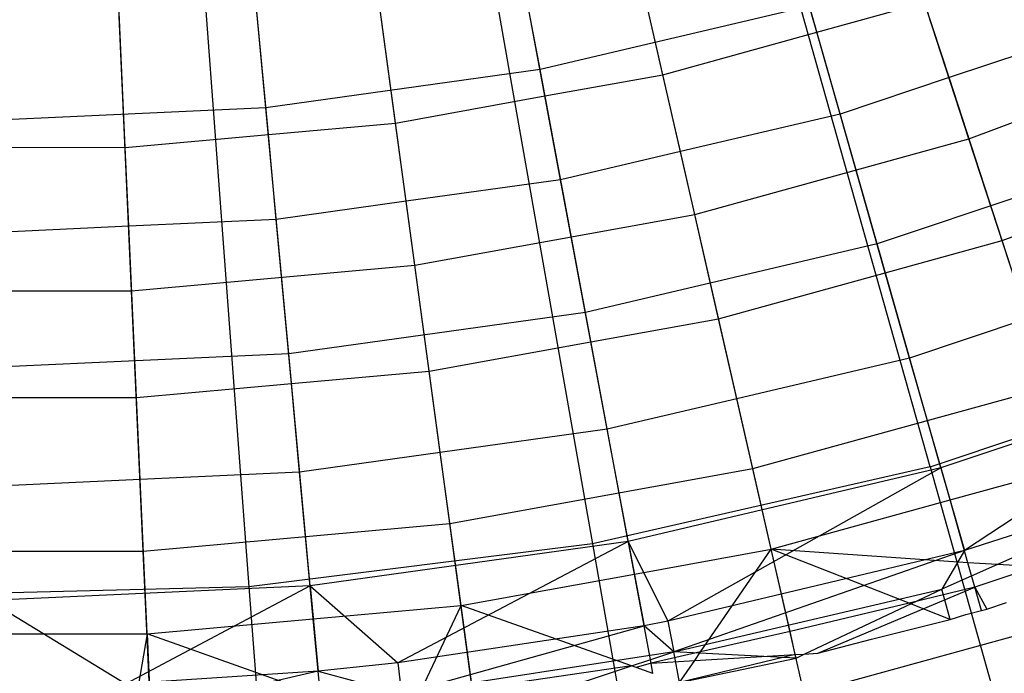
# Model space of a CAD drawing. Extents: x 0.1 to 25.1, y -5.4 to 12.3.
# Tile 29 of 107: x 12.643 to 13.213, y -1.478 to -1.099. Entities that reach past the tile are written whole.
import ezdxf

# ---------------------------------------------------------------- set-up
doc = ezdxf.new("R2010")
doc.units = 0
doc.header["$LTSCALE"] = 2.54
doc.layers.get('0').update_dxf_attribs({"color": 13, "linetype": 'CONTINUOUS'})

# ---------------------------------------------------------------- blocks, each defined once
blk = doc.blocks.new('GRUPUJ_1')
at = {"color": 0}
for p, q in [((13.04485, 4.06163, 18.47771), (12.9197, 4.50642, 18.62143)), ((13.04485, 4.06163, 18.47771), (12.9197, 4.50642, 18.62143)), ((12.76909, 4.47204, 18.62143), (12.84933, 4.017, 18.47771)), ((12.76909, 4.47204, 18.62143), (12.84933, 4.017, 18.47771)), ((12.6158, 4.45283, 18.62143), (12.65033, 3.99206, 18.47771)), ((12.6158, 4.45283, 18.62143), (12.65033, 3.99206, 18.47771)), ((12.81895, 4.29189, 6.96458), (12.79125, 4.44008, 6.85643)), ((12.81895, 4.29189, 6.96458), (12.79125, 4.44008, 6.85643)), ((12.66016, 4.26974, 6.96458), (12.64625, 4.41985, 6.85643)), ((12.66016, 4.26974, 6.96458), (12.64625, 4.41985, 6.85643)), ((12.97927, 4.31366, 6.91507), (12.95033, 4.4154, 6.83708)), ((12.97927, 4.31366, 6.91507), (12.95033, 4.4154, 6.83708)), ((13.06743, 4.25176, 6.85262), (13.01824, 4.40316, 6.73753)), ((13.06743, 4.25176, 6.85262), (13.01824, 4.40316, 6.73753)), ((12.89011, 4.28894, 6.91492), (12.86577, 4.39559, 6.83718)), ((12.89011, 4.28894, 6.91492), (12.86577, 4.39559, 6.83718)), ((12.8218, 4.27665, 6.91506), (12.80237, 4.3806, 6.83708)), ((12.8218, 4.27665, 6.91506), (12.80237, 4.3806, 6.83708)), ((12.73533, 4.26085, 6.91492), (12.72064, 4.36927, 6.83718)), ((12.73533, 4.26085, 6.91492), (12.72064, 4.36927, 6.83718)), ((12.9086, 4.20793, 6.85262), (12.87318, 4.36313, 6.73753)), ((12.9086, 4.20793, 6.85262), (12.87318, 4.36313, 6.73753)), ((12.66159, 4.25432, 6.91506), (12.65183, 4.3596, 6.83708)), ((12.66159, 4.25432, 6.91506), (12.65183, 4.3596, 6.83708)), ((12.57865, 4.24675, 6.91492), (12.57375, 4.35606, 6.83718)), ((12.57865, 4.24675, 6.91492), (12.57375, 4.35606, 6.83718)), ((12.74648, 4.17851, 6.85262), (12.72512, 4.33626, 6.73753)), ((12.74648, 4.17851, 6.85262), (12.72512, 4.33626, 6.73753)), ((12.97927, 4.31366, 6.91507), (13.04175, 4.33079, 6.91492)), ((12.97927, 4.31366, 6.91507), (13.04175, 4.33079, 6.91492)), ((13.0559, 4.28726, 6.95194), (13.04175, 4.33079, 6.91492)), ((13.0559, 4.28726, 6.95194), (13.04175, 4.33079, 6.91492)), ((12.97502, 4.3286, 6.96458), (12.81895, 4.29189, 6.96458)), ((12.97502, 4.3286, 6.96458), (12.81895, 4.29189, 6.96458)), ((13.01421, 4.19088, 7.08212), (12.97502, 4.3286, 6.96458)), ((13.01421, 4.19088, 7.08212), (12.97502, 4.3286, 6.96458)), ((12.58238, 4.16374, 6.85262), (12.57524, 4.32277, 6.73753)), ((12.58238, 4.16374, 6.85262), (12.57524, 4.32277, 6.73753)), ((13.15053, 4.31893, 6.95188), (13.0559, 4.28726, 6.95194)), ((13.15053, 4.31893, 6.95188), (13.0559, 4.28726, 6.95194)), ((12.89011, 4.28894, 6.91492), (12.97927, 4.31366, 6.91507)), ((12.89011, 4.28894, 6.91492), (12.97927, 4.31366, 6.91507)), ((12.99282, 4.26607, 6.95188), (12.97927, 4.31366, 6.91507)), ((12.99282, 4.26607, 6.95188), (12.97927, 4.31366, 6.91507)), ((13.06743, 4.25176, 6.85262), (13.22169, 4.30966, 6.85262)), ((13.06743, 4.25176, 6.85262), (13.22169, 4.30966, 6.85262)), ((12.81895, 4.29189, 6.96458), (12.66016, 4.26974, 6.96458)), ((12.81895, 4.29189, 6.96458), (12.66016, 4.26974, 6.96458)), ((12.84526, 4.15115, 7.08212), (12.81895, 4.29189, 6.96458)), ((12.84526, 4.15115, 7.08212), (12.81895, 4.29189, 6.96458)), ((12.8218, 4.27665, 6.91506), (12.89011, 4.28894, 6.91492)), ((12.8218, 4.27665, 6.91506), (12.89011, 4.28894, 6.91492)), ((12.90029, 4.24435, 6.95193), (12.89011, 4.28894, 6.91492)), ((12.90029, 4.24435, 6.95193), (12.89011, 4.28894, 6.91492)), ((13.0559, 4.28726, 6.95194), (12.99282, 4.26607, 6.95188)), ((13.0559, 4.28726, 6.95194), (12.99282, 4.26607, 6.95188)), ((13.08661, 4.19275, 7.03264), (13.0559, 4.28726, 6.95194)), ((13.08661, 4.19275, 7.03264), (13.0559, 4.28726, 6.95194)), ((12.73533, 4.26085, 6.91492), (12.8218, 4.27665, 6.91506)), ((12.73533, 4.26085, 6.91492), (12.8218, 4.27665, 6.91506)), ((12.8309, 4.22798, 6.95188), (12.8218, 4.27665, 6.91506)), ((12.8309, 4.22798, 6.95188), (12.8218, 4.27665, 6.91506)), ((12.66016, 4.26974, 6.96458), (12.5, 4.26233, 6.96458)), ((12.66016, 4.26974, 6.96458), (12.5, 4.26233, 6.96458)), ((12.67337, 4.12717, 7.08212), (12.66016, 4.26974, 6.96458)), ((12.67337, 4.12717, 7.08212), (12.66016, 4.26974, 6.96458)), ((12.99282, 4.26607, 6.95188), (12.90029, 4.24435, 6.95193)), ((12.99282, 4.26607, 6.95188), (12.90029, 4.24435, 6.95193)), ((13.01896, 4.17416, 7.03273), (12.99282, 4.26607, 6.95188)), ((13.01896, 4.17416, 7.03273), (12.99282, 4.26607, 6.95188)), ((12.66159, 4.25432, 6.91506), (12.73533, 4.26085, 6.91492)), ((12.66159, 4.25432, 6.91506), (12.73533, 4.26085, 6.91492)), ((12.74147, 4.21554, 6.95193), (12.73533, 4.26085, 6.91492)), ((12.74147, 4.21554, 6.95193), (12.73533, 4.26085, 6.91492)), ((12.57865, 4.24675, 6.91492), (12.66159, 4.25432, 6.91506)), ((12.57865, 4.24675, 6.91492), (12.66159, 4.25432, 6.91506)), ((12.66616, 4.205, 6.95188), (12.66159, 4.25432, 6.91506)), ((12.66616, 4.205, 6.95188), (12.66159, 4.25432, 6.91506)), ((12.9086, 4.20793, 6.85262), (13.06743, 4.25176, 6.85262)), ((12.9086, 4.20793, 6.85262), (13.06743, 4.25176, 6.85262)), ((13.11412, 4.10808, 6.97766), (13.06743, 4.25176, 6.85262)), ((13.11412, 4.10808, 6.97766), (13.06743, 4.25176, 6.85262)), ((12.5, 4.24685, 6.91505), (12.57865, 4.24675, 6.91492)), ((12.5, 4.24685, 6.91505), (12.57865, 4.24675, 6.91492)), ((12.58071, 4.20109, 6.95192), (12.57865, 4.24675, 6.91492)), ((12.58071, 4.20109, 6.95192), (12.57865, 4.24675, 6.91492)), ((12.90029, 4.24435, 6.95193), (12.8309, 4.22798, 6.95188)), ((12.90029, 4.24435, 6.95193), (12.8309, 4.22798, 6.95188)), ((12.92241, 4.14743, 7.03264), (12.90029, 4.24435, 6.95193)), ((12.92241, 4.14743, 7.03264), (12.90029, 4.24435, 6.95193)), ((13.17877, 4.24604, 7.08212), (13.01421, 4.19088, 7.08212)), ((13.17877, 4.24604, 7.08212), (13.01421, 4.19088, 7.08212)), ((12.8309, 4.22798, 6.95188), (12.74147, 4.21554, 6.95193)), ((12.8309, 4.22798, 6.95188), (12.74147, 4.21554, 6.95193)), ((12.84845, 4.13408, 7.03272), (12.8309, 4.22798, 6.95188)), ((12.84845, 4.13408, 7.03272), (12.8309, 4.22798, 6.95188)), ((13.08661, 4.19275, 7.03264), (13.18506, 4.22979, 7.03274)), ((13.08661, 4.19275, 7.03264), (13.18506, 4.22979, 7.03274)), ((12.74147, 4.21554, 6.95193), (12.66616, 4.205, 6.95188)), ((12.74147, 4.21554, 6.95193), (12.66616, 4.205, 6.95188)), ((12.75481, 4.11702, 7.03264), (12.74147, 4.21554, 6.95193)), ((12.75481, 4.11702, 7.03264), (12.74147, 4.21554, 6.95193)), ((12.66616, 4.205, 6.95188), (12.58071, 4.20109, 6.95192)), ((12.66616, 4.205, 6.95188), (12.58071, 4.20109, 6.95192)), ((12.67497, 4.1099, 7.03272), (12.66616, 4.205, 6.95188)), ((12.67497, 4.1099, 7.03272), (12.66616, 4.205, 6.95188)), ((12.74648, 4.17851, 6.85262), (12.9086, 4.20793, 6.85262)), ((12.74648, 4.17851, 6.85262), (12.9086, 4.20793, 6.85262)), ((12.94222, 4.06064, 6.97766), (12.9086, 4.20793, 6.85262)), ((12.94222, 4.06064, 6.97766), (12.9086, 4.20793, 6.85262)), ((12.58071, 4.20109, 6.95192), (12.5, 4.19732, 6.95188)), ((12.58071, 4.20109, 6.95192), (12.5, 4.19732, 6.95188)), ((12.58517, 4.10175, 7.03264), (12.58071, 4.20109, 6.95192)), ((12.58517, 4.10175, 7.03264), (12.58071, 4.20109, 6.95192)), ((13.01896, 4.17416, 7.03273), (13.08661, 4.19275, 7.03264)), ((13.01896, 4.17416, 7.03273), (13.08661, 4.19275, 7.03264)), ((13.1013, 4.14752, 7.07655), (13.08661, 4.19275, 7.03264)), ((13.1013, 4.14752, 7.07655), (13.08661, 4.19275, 7.03264)), ((13.01421, 4.19088, 7.08212), (12.84526, 4.15115, 7.08212)), ((13.01421, 4.19088, 7.08212), (12.84526, 4.15115, 7.08212)), ((13.05116, 4.06101, 7.20851), (13.01421, 4.19088, 7.08212)), ((13.05116, 4.06101, 7.20851), (13.01421, 4.19088, 7.08212)), ((12.58238, 4.16374, 6.85262), (12.74648, 4.17851, 6.85262)), ((12.58238, 4.16374, 6.85262), (12.74648, 4.17851, 6.85262)), ((12.76677, 4.0288, 6.97766), (12.74648, 4.17851, 6.85262)), ((12.76677, 4.0288, 6.97766), (12.74648, 4.17851, 6.85262)), ((12.92241, 4.14743, 7.03264), (13.01896, 4.17416, 7.03273)), ((12.92241, 4.14743, 7.03264), (13.01896, 4.17416, 7.03273)), ((13.03306, 4.12464, 7.07654), (13.01896, 4.17416, 7.03273)), ((13.03306, 4.12464, 7.07654), (13.01896, 4.17416, 7.03273)), ((12.41762, 4.16374, 6.85262), (12.58238, 4.16374, 6.85262)), ((12.41762, 4.16374, 6.85262), (12.58238, 4.16374, 6.85262)), ((12.58916, 4.01281, 6.97766), (12.58238, 4.16374, 6.85262)), ((12.58916, 4.01281, 6.97766), (12.58238, 4.16374, 6.85262)), ((12.84526, 4.15115, 7.08212), (12.67337, 4.12717, 7.08212)), ((12.84526, 4.15115, 7.08212), (12.67337, 4.12717, 7.08212)), ((12.87007, 4.01841, 7.20851), (12.84526, 4.15115, 7.08212)), ((12.87007, 4.01841, 7.20851), (12.84526, 4.15115, 7.08212)), ((12.84845, 4.13408, 7.03272), (12.92241, 4.14743, 7.03264)), ((12.84845, 4.13408, 7.03272), (12.92241, 4.14743, 7.03264)), ((12.93299, 4.1011, 7.07654), (12.92241, 4.14743, 7.03264)), ((12.93299, 4.1011, 7.07654), (12.92241, 4.14743, 7.03264)), ((13.1013, 4.14752, 7.07655), (13.03306, 4.12464, 7.07654)), ((13.1013, 4.14752, 7.07655), (13.03306, 4.12464, 7.07654)), ((12.75481, 4.11702, 7.03264), (12.84845, 4.13408, 7.03272)), ((12.75481, 4.11702, 7.03264), (12.84845, 4.13408, 7.03272)), ((12.85792, 4.08345, 7.07654), (12.84845, 4.13408, 7.03272)), ((12.85792, 4.08345, 7.07654), (12.84845, 4.13408, 7.03272)), ((12.67337, 4.12717, 7.08212), (12.5, 4.11915, 7.08212)), ((12.67337, 4.12717, 7.08212), (12.5, 4.11915, 7.08212)), ((12.68583, 3.99271, 7.20851), (12.67337, 4.12717, 7.08212)), ((12.68583, 3.99271, 7.20851), (12.67337, 4.12717, 7.08212)), ((13.03306, 4.12464, 7.07654), (12.93299, 4.1011, 7.07654)), ((13.03306, 4.12464, 7.07654), (12.93299, 4.1011, 7.07654)), ((13.05645, 4.04242, 7.15929), (13.03306, 4.12464, 7.07654)), ((13.05645, 4.04242, 7.15929), (13.03306, 4.12464, 7.07654)), ((13.04485, 4.06163, 18.47771), (13.23496, 4.1255, 18.47771)), ((13.04485, 4.06163, 18.47771), (13.23496, 4.1255, 18.47771)), ((13.22755, 4.12013, 7.20851), (13.05116, 4.06101, 7.20851)), ((13.22755, 4.12013, 7.20851), (13.05116, 4.06101, 7.20851)), ((13.22755, 4.12013, 7.20851), (13.06478, 4.01313, 7.25948)), ((13.22755, 4.12013, 7.20851), (13.06478, 4.01313, 7.25948)), ((12.67497, 4.1099, 7.03272), (12.75481, 4.11702, 7.03264)), ((12.67497, 4.1099, 7.03272), (12.75481, 4.11702, 7.03264)), ((12.76119, 4.06995, 7.07653), (12.75481, 4.11702, 7.03264)), ((12.76119, 4.06995, 7.07653), (12.75481, 4.11702, 7.03264)), ((12.58517, 4.10175, 7.03264), (12.67497, 4.1099, 7.03272)), ((12.58517, 4.10175, 7.03264), (12.67497, 4.1099, 7.03272)), ((12.67973, 4.05859, 7.07654), (12.67497, 4.1099, 7.03272)), ((12.67973, 4.05859, 7.07654), (12.67497, 4.1099, 7.03272)), ((12.94222, 4.06064, 6.97766), (13.11412, 4.10808, 6.97766)), ((12.94222, 4.06064, 6.97766), (13.11412, 4.10808, 6.97766)), ((12.5, 4.10181, 7.03272), (12.58517, 4.10175, 7.03264)), ((12.5, 4.10181, 7.03272), (12.58517, 4.10175, 7.03264)), ((12.5873, 4.05431, 7.07653), (12.58517, 4.10175, 7.03264)), ((12.5873, 4.05431, 7.07653), (12.58517, 4.10175, 7.03264)), ((12.93299, 4.1011, 7.07654), (12.85792, 4.08345, 7.07654)), ((12.93299, 4.1011, 7.07654), (12.85792, 4.08345, 7.07654)), ((12.95291, 4.01381, 7.15925), (12.93299, 4.1011, 7.07654)), ((12.95291, 4.01381, 7.15925), (12.93299, 4.1011, 7.07654)), ((12.85792, 4.08345, 7.07654), (12.76119, 4.06995, 7.07653)), ((12.85792, 4.08345, 7.07654), (12.76119, 4.06995, 7.07653)), ((12.87362, 3.99945, 7.15928), (12.85792, 4.08345, 7.07654)), ((12.87362, 3.99945, 7.15928), (12.85792, 4.08345, 7.07654)), ((12.76119, 4.06995, 7.07653), (12.67973, 4.05859, 7.07654)), ((12.76119, 4.06995, 7.07653), (12.67973, 4.05859, 7.07654)), ((12.77321, 3.9812, 7.15925), (12.76119, 4.06995, 7.07653)), ((12.77321, 3.9812, 7.15925), (12.76119, 4.06995, 7.07653)), ((12.76677, 4.0288, 6.97766), (12.94222, 4.06064, 6.97766)), ((12.76677, 4.0288, 6.97766), (12.94222, 4.06064, 6.97766)), ((13.04485, 4.06163, 18.47771), (12.84933, 4.017, 18.47771)), ((13.04485, 4.06163, 18.47771), (12.84933, 4.017, 18.47771)), ((13.05116, 4.06101, 7.20851), (12.87007, 4.01841, 7.20851)), ((13.05116, 4.06101, 7.20851), (12.87007, 4.01841, 7.20851)), ((13.05116, 4.06101, 7.20851), (12.89293, 3.97209, 7.25948)), ((13.05116, 4.06101, 7.20851), (12.89293, 3.97209, 7.25948)), ((12.97204, 3.93, 7.10368), (12.94222, 4.06064, 6.97766)), ((12.97204, 3.93, 7.10368), (12.94222, 4.06064, 6.97766)), ((13.04485, 4.06163, 18.47771), (13.16695, 3.62765, 18.29638)), ((13.04485, 4.06163, 18.47771), (13.16695, 3.62765, 18.29638)), ((13.05116, 4.06101, 7.20851), (13.06478, 4.01313, 7.25948)), ((13.05116, 4.06101, 7.20851), (13.06478, 4.01313, 7.25948)), ((13.05645, 4.04242, 7.15929), (13.12896, 4.0624, 7.15925)), ((13.05645, 4.04242, 7.15929), (13.12896, 4.0624, 7.15925)), ((12.67973, 4.05859, 7.07654), (12.5873, 4.05431, 7.07653)), ((12.67973, 4.05859, 7.07654), (12.5873, 4.05431, 7.07653)), ((12.68761, 3.97352, 7.15928), (12.67973, 4.05859, 7.07654)), ((12.68761, 3.97352, 7.15928), (12.67973, 4.05859, 7.07654)), ((13.1976, 4.05582, 7.25948), (13.05166, 3.99066, 7.24224)), ((13.1976, 4.05582, 7.25948), (13.05166, 3.99066, 7.24224)), ((13.1976, 4.05582, 7.25948), (13.06478, 4.01313, 7.25948)), ((13.1976, 4.05582, 7.25948), (13.06478, 4.01313, 7.25948)), ((12.5873, 4.05431, 7.07653), (12.5, 4.05028, 7.07654)), ((12.5873, 4.05431, 7.07653), (12.5, 4.05028, 7.07654)), ((12.59132, 3.96483, 7.15925), (12.5873, 4.05431, 7.07653)), ((12.59132, 3.96483, 7.15925), (12.5873, 4.05431, 7.07653)), ((12.95291, 4.01381, 7.15925), (13.05645, 4.04242, 7.15929)), ((12.95291, 4.01381, 7.15925), (13.05645, 4.04242, 7.15929)), ((13.06683, 4.00592, 7.19698), (13.05645, 4.04242, 7.15929)), ((13.06683, 4.00592, 7.19698), (13.05645, 4.04242, 7.15929)), ((13.06683, 4.00592, 7.19698), (13.05645, 4.04242, 7.15929)), ((13.06683, 4.00592, 7.19698), (13.05645, 4.04242, 7.15929)), ((12.58916, 4.01281, 6.97766), (12.76677, 4.0288, 6.97766)), ((12.58916, 4.01281, 6.97766), (12.76677, 4.0288, 6.97766)), ((12.78475, 3.89601, 7.10368), (12.76677, 4.0288, 6.97766)), ((12.78475, 3.89601, 7.10368), (12.76677, 4.0288, 6.97766)), ((12.84933, 4.017, 18.47771), (12.65033, 3.99206, 18.47771)), ((12.84933, 4.017, 18.47771), (12.65033, 3.99206, 18.47771)), ((12.87007, 4.01841, 7.20851), (12.68583, 3.99271, 7.20851)), ((12.87007, 4.01841, 7.20851), (12.68583, 3.99271, 7.20851)), ((12.87007, 4.01841, 7.20851), (12.73668, 3.94796, 7.25948)), ((12.87007, 4.01841, 7.20851), (12.73668, 3.94796, 7.25948)), ((12.84933, 4.017, 18.47771), (12.92761, 3.57302, 18.29638)), ((12.84933, 4.017, 18.47771), (12.92761, 3.57302, 18.29638)), ((12.87007, 4.01841, 7.20851), (12.89293, 3.97209, 7.25948)), ((12.87007, 4.01841, 7.20851), (12.87922, 3.96948, 7.25948)), ((12.87007, 4.01841, 7.20851), (12.87922, 3.96948, 7.25948)), ((12.87007, 4.01841, 7.20851), (12.89293, 3.97209, 7.25948)), ((12.41084, 4.01281, 6.97766), (12.58916, 4.01281, 6.97766)), ((12.41084, 4.01281, 6.97766), (12.58916, 4.01281, 6.97766)), ((12.59517, 3.87895, 7.10368), (12.58916, 4.01281, 6.97766)), ((12.59517, 3.87895, 7.10368), (12.58916, 4.01281, 6.97766)), ((12.87362, 3.99945, 7.15928), (12.95291, 4.01381, 7.15925)), ((12.87362, 3.99945, 7.15928), (12.95291, 4.01381, 7.15925)), ((13.06478, 4.01313, 7.25948), (12.89293, 3.97209, 7.25948)), ((13.06478, 4.01313, 7.25948), (12.89293, 3.97209, 7.25948)), ((13.06478, 4.01313, 7.25948), (12.89637, 3.95432, 7.24224)), ((13.06478, 4.01313, 7.25948), (12.89637, 3.95432, 7.24224)), ((12.91189, 3.95431, 7.21016), (12.95291, 4.01381, 7.15925)), ((12.91189, 3.95431, 7.21016), (12.95291, 4.01381, 7.15925)), ((12.96377, 3.96619, 7.20985), (12.95291, 4.01381, 7.15925)), ((13.0327, 3.98269, 7.21013), (12.95291, 4.01381, 7.15925)), ((12.96377, 3.96619, 7.20985), (12.95291, 4.01381, 7.15925)), ((13.06683, 4.00592, 7.19698), (12.95291, 4.01381, 7.15925)), ((13.0327, 3.98269, 7.21013), (12.95291, 4.01381, 7.15925)), ((13.06683, 4.00592, 7.19698), (12.95291, 4.01381, 7.15925)), ((13.06478, 4.01313, 7.25948), (13.05166, 3.99066, 7.24224)), ((13.06478, 4.01313, 7.25948), (13.05166, 3.99066, 7.24224)), ((13.1058, 4.00367, 7.21042), (13.06683, 4.00592, 7.19698)), ((13.07084, 3.99185, 7.21031), (13.06683, 4.00592, 7.19698)), ((13.07084, 3.99185, 7.21031), (13.06683, 4.00592, 7.19698)), ((13.1058, 4.00367, 7.21042), (13.06683, 4.00592, 7.19698)), ((13.1058, 4.00367, 7.21042), (13.06683, 4.00592, 7.19698)), ((13.1058, 4.00367, 7.21042), (13.06683, 4.00592, 7.19698)), ((13.1058, 4.00367, 7.21042), (13.07084, 3.99185, 7.21031)), ((13.1058, 4.00367, 7.21042), (13.07084, 3.99185, 7.21031)), ((12.77321, 3.9812, 7.15925), (12.87362, 3.99945, 7.15928)), ((12.77321, 3.9812, 7.15925), (12.87362, 3.99945, 7.15928)), ((12.88329, 3.94774, 7.21031), (12.87362, 3.99945, 7.15928)), ((12.88329, 3.94774, 7.21031), (12.87362, 3.99945, 7.15928)), ((12.68583, 3.99271, 7.20851), (12.5, 3.98412, 7.20851)), ((12.68583, 3.99271, 7.20851), (12.5, 3.98412, 7.20851)), ((12.68583, 3.99271, 7.20851), (12.57905, 3.93586, 7.25948)), ((12.68583, 3.99271, 7.20851), (12.57905, 3.93586, 7.25948)), ((12.68583, 3.99271, 7.20851), (12.69042, 3.94315, 7.25948)), ((12.68583, 3.99271, 7.20851), (12.73668, 3.94796, 7.25948)), ((12.68583, 3.99271, 7.20851), (12.69042, 3.94315, 7.25948)), ((12.68583, 3.99271, 7.20851), (12.73668, 3.94796, 7.25948)), ((12.65033, 3.99206, 18.47771), (12.44985, 3.98706, 18.47771)), ((12.65033, 3.99206, 18.47771), (12.44985, 3.98706, 18.47771)), ((12.65033, 3.99206, 18.47771), (12.68402, 3.5425, 18.29638)), ((12.65033, 3.99206, 18.47771), (12.68402, 3.5425, 18.29638)), ((12.89637, 3.95432, 7.24224), (13.05166, 3.99066, 7.24224)), ((12.89637, 3.95432, 7.24224), (13.05166, 3.99066, 7.24224)), ((12.97203, 3.95309, 7.22488), (13.05166, 3.99066, 7.24224)), ((12.97203, 3.95309, 7.22488), (13.05166, 3.99066, 7.24224)), ((13.07084, 3.99185, 7.21031), (13.0327, 3.98269, 7.21013)), ((13.07084, 3.99185, 7.21031), (13.0327, 3.98269, 7.21013)), ((13.04092, 3.9793, 7.21514), (13.07084, 3.99185, 7.21031)), ((13.04092, 3.9793, 7.21514), (13.07084, 3.99185, 7.21031)), ((13.05646, 3.9732, 7.225), (13.05166, 3.99066, 7.24224)), ((13.05646, 3.9732, 7.225), (13.05166, 3.99066, 7.24224)), ((13.07084, 3.99185, 7.21031), (13.07783, 3.9792, 7.225)), ((13.07469, 3.9783, 7.225), (13.07084, 3.99185, 7.21031)), ((12.5, 3.98412, 7.20851), (12.57905, 3.93586, 7.25948)), ((12.5, 3.98412, 7.20851), (12.57905, 3.93586, 7.25948)), ((12.68761, 3.97352, 7.15928), (12.77321, 3.9812, 7.15925)), ((12.68761, 3.97352, 7.15928), (12.77321, 3.9812, 7.15925)), ((12.74837, 3.92856, 7.20996), (12.77321, 3.9812, 7.15925)), ((12.74837, 3.92856, 7.20996), (12.77321, 3.9812, 7.15925)), ((12.87195, 3.94627, 7.21042), (12.77321, 3.9812, 7.15925)), ((12.77976, 3.93282, 7.20985), (12.77321, 3.9812, 7.15925)), ((12.87195, 3.94627, 7.21042), (12.77321, 3.9812, 7.15925)), ((12.77976, 3.93282, 7.20985), (12.77321, 3.9812, 7.15925)), ((13.0327, 3.98269, 7.21013), (12.96377, 3.96619, 7.20985)), ((13.0327, 3.98269, 7.21013), (12.96377, 3.96619, 7.20985)), ((13.0327, 3.98269, 7.21013), (12.96377, 3.96619, 7.20985)), ((13.0327, 3.98269, 7.21013), (12.96377, 3.96619, 7.20985)), ((13.04092, 3.9793, 7.21514), (13.0327, 3.98269, 7.21013)), ((13.04092, 3.9793, 7.21514), (13.0327, 3.98269, 7.21013)), ((13.04092, 3.9793, 7.21514), (13.0327, 3.98269, 7.21013)), ((13.04092, 3.9793, 7.21514), (13.0327, 3.98269, 7.21013)), ((13.07783, 3.9792, 7.225), (13.08915, 3.983, 7.225)), ((13.07783, 3.9792, 7.225), (13.08915, 3.983, 7.225)), ((13.07783, 3.9792, 7.225), (13.08915, 3.983, 7.225)), ((13.07783, 3.9792, 7.225), (13.08915, 3.983, 7.225)), ((12.97204, 3.93, 7.10368), (13.15552, 3.98064, 7.10368)), ((12.97204, 3.93, 7.10368), (13.15552, 3.98064, 7.10368)), ((12.97986, 3.9537, 7.225), (13.04092, 3.9793, 7.21514)), ((12.97986, 3.9537, 7.225), (13.04092, 3.9793, 7.21514)), ((12.97986, 3.9537, 7.225), (13.04092, 3.9793, 7.21514)), ((13.05646, 3.9732, 7.225), (13.04092, 3.9793, 7.21514)), ((13.05646, 3.9732, 7.225), (13.04092, 3.9793, 7.21514)), ((13.05646, 3.9732, 7.225), (13.04092, 3.9793, 7.21514)), ((13.05646, 3.9732, 7.225), (13.06559, 3.97594, 7.225)), ((13.05646, 3.9732, 7.225), (13.06559, 3.97594, 7.225)), ((13.05646, 3.9732, 7.225), (13.06559, 3.97594, 7.225)), ((13.05646, 3.9732, 7.225), (13.06559, 3.97594, 7.225)), ((13.06559, 3.97594, 7.225), (13.07469, 3.9783, 7.225)), ((13.06559, 3.97594, 7.225), (13.07469, 3.9783, 7.225)), ((13.06559, 3.97594, 7.225), (13.07469, 3.9783, 7.225)), ((13.06559, 3.97594, 7.225), (13.07469, 3.9783, 7.225)), ((13.07469, 3.9783, 7.225), (13.07783, 3.9792, 7.225)), ((13.07469, 3.9783, 7.225), (13.07783, 3.9792, 7.225)), ((13.07469, 3.9783, 7.225), (13.07783, 3.9792, 7.225)), ((12.59132, 3.96483, 7.15925), (12.68761, 3.97352, 7.15928)), ((12.59132, 3.96483, 7.15925), (12.68761, 3.97352, 7.15928)), ((12.69172, 3.92908, 7.20311), (12.68761, 3.97352, 7.15928)), ((12.69172, 3.92908, 7.20311), (12.68761, 3.97352, 7.15928)), ((12.69172, 3.92908, 7.20311), (12.68761, 3.97352, 7.15928)), ((12.69172, 3.92908, 7.20311), (12.68761, 3.97352, 7.15928)), ((12.87922, 3.96948, 7.25948), (12.73668, 3.94796, 7.25948)), ((12.87922, 3.96948, 7.25948), (12.73668, 3.94796, 7.25948)), ((12.73876, 3.92998, 7.24224), (12.87922, 3.96948, 7.25948)), ((12.73876, 3.92998, 7.24224), (12.87922, 3.96948, 7.25948)), ((12.89293, 3.97209, 7.25948), (12.87922, 3.96948, 7.25948)), ((12.89293, 3.97209, 7.25948), (12.87922, 3.96948, 7.25948)), ((12.89637, 3.95432, 7.24224), (12.87922, 3.96948, 7.25948)), ((12.89637, 3.95432, 7.24224), (12.87922, 3.96948, 7.25948)), ((12.89293, 3.97209, 7.25948), (12.89637, 3.95432, 7.24224)), ((12.89293, 3.97209, 7.25948), (12.89637, 3.95432, 7.24224)), ((13.01091, 3.96175, 7.225), (13.05646, 3.9732, 7.225)), ((13.01091, 3.96175, 7.225), (13.05646, 3.9732, 7.225)), ((13.01091, 3.96175, 7.225), (13.05646, 3.9732, 7.225)), ((12.5, 3.96485, 7.15927), (12.59132, 3.96483, 7.15925)), ((12.5, 3.96485, 7.15927), (12.59132, 3.96483, 7.15925)), ((12.59132, 3.96483, 7.15925), (12.583, 3.9156, 7.20986)), ((12.59132, 3.96483, 7.15925), (12.583, 3.9156, 7.20986)), ((12.69172, 3.92908, 7.20311), (12.59132, 3.96483, 7.15925)), ((12.59132, 3.96483, 7.15925), (12.59351, 3.91607, 7.20984)), ((12.69172, 3.92908, 7.20311), (12.59132, 3.96483, 7.15925)), ((12.59132, 3.96483, 7.15925), (12.59351, 3.91607, 7.20984)), ((12.96377, 3.96619, 7.20985), (12.91189, 3.95431, 7.21016)), ((12.96377, 3.96619, 7.20985), (12.91189, 3.95431, 7.21016)), ((12.96377, 3.96619, 7.20985), (12.91189, 3.95431, 7.21016)), ((12.96377, 3.96619, 7.20985), (12.91189, 3.95431, 7.21016)), ((12.96683, 3.95284, 7.22296), (12.96377, 3.96619, 7.20985)), ((12.96683, 3.95284, 7.22296), (12.96377, 3.96619, 7.20985)), ((12.96683, 3.95284, 7.22296), (12.96377, 3.96619, 7.20985)), ((12.96683, 3.95284, 7.22296), (12.96377, 3.96619, 7.20985)), ((12.97986, 3.9537, 7.225), (13.01091, 3.96175, 7.225)), ((12.97986, 3.9537, 7.225), (13.01091, 3.96175, 7.225)), ((12.97986, 3.9537, 7.225), (13.01091, 3.96175, 7.225)), ((12.89637, 3.95432, 7.24224), (12.73876, 3.92998, 7.24224)), ((12.89637, 3.95432, 7.24224), (12.73876, 3.92998, 7.24224)), ((12.78496, 3.91756, 7.225), (12.89637, 3.95432, 7.24224)), ((12.78496, 3.91756, 7.225), (12.89637, 3.95432, 7.24224)), ((12.91189, 3.95431, 7.21016), (12.88329, 3.94774, 7.21031)), ((12.91189, 3.95431, 7.21016), (12.88329, 3.94774, 7.21031)), ((12.89982, 3.93655, 7.225), (12.89637, 3.95432, 7.24224)), ((12.96729, 3.95079, 7.225), (12.89637, 3.95432, 7.24224)), ((12.96729, 3.95079, 7.225), (12.89637, 3.95432, 7.24224)), ((12.89982, 3.93655, 7.225), (12.89637, 3.95432, 7.24224)), ((12.96683, 3.95284, 7.22296), (12.89982, 3.93655, 7.225)), ((12.96683, 3.95284, 7.22296), (12.89982, 3.93655, 7.225)), ((12.90858, 3.9493, 7.21416), (12.91189, 3.95431, 7.21016)), ((12.90858, 3.9493, 7.21416), (12.91189, 3.95431, 7.21016)), ((12.90858, 3.9493, 7.21416), (12.91189, 3.95431, 7.21016)), ((12.90858, 3.9493, 7.21416), (12.91189, 3.95431, 7.21016)), ((12.90858, 3.9493, 7.21416), (12.96683, 3.95284, 7.22296)), ((12.90858, 3.9493, 7.21416), (12.96683, 3.95284, 7.22296)), ((12.96683, 3.95284, 7.22296), (12.97203, 3.95309, 7.22488)), ((12.96683, 3.95284, 7.22296), (12.97203, 3.95309, 7.22488)), ((12.96729, 3.95079, 7.225), (12.96683, 3.95284, 7.22296)), ((12.96729, 3.95079, 7.225), (12.96683, 3.95284, 7.22296)), ((12.96729, 3.95079, 7.225), (12.97203, 3.95309, 7.22488)), ((12.96729, 3.95079, 7.225), (12.97203, 3.95309, 7.22488)), ((12.97203, 3.95309, 7.22488), (12.97986, 3.9537, 7.225)), ((12.97203, 3.95309, 7.22488), (12.97986, 3.9537, 7.225)), ((12.97203, 3.95309, 7.22488), (12.97986, 3.9537, 7.225)), ((12.97203, 3.95309, 7.22488), (12.97986, 3.9537, 7.225)), ((12.73668, 3.94796, 7.25948), (12.69042, 3.94315, 7.25948)), ((12.73668, 3.94796, 7.25948), (12.69042, 3.94315, 7.25948)), ((12.73668, 3.94796, 7.25948), (12.73876, 3.92998, 7.24224)), ((12.73668, 3.94796, 7.25948), (12.73876, 3.92998, 7.24224)), ((12.88329, 3.94774, 7.21031), (12.87466, 3.94527, 7.21176)), ((12.88329, 3.94774, 7.21031), (12.87466, 3.94527, 7.21176)), ((12.88329, 3.94774, 7.21031), (12.90858, 3.9493, 7.21416)), ((12.88329, 3.94774, 7.21031), (12.90858, 3.9493, 7.21416)), ((12.88439, 3.94186, 7.21684), (12.88329, 3.94774, 7.21031)), ((12.88439, 3.94186, 7.21684), (12.88329, 3.94774, 7.21031)), ((12.89982, 3.93655, 7.225), (12.96729, 3.95079, 7.225)), ((12.89982, 3.93655, 7.225), (12.96729, 3.95079, 7.225)), ((12.89982, 3.93655, 7.225), (12.90858, 3.9493, 7.21416)), ((12.89982, 3.93655, 7.225), (12.90858, 3.9493, 7.21416)), ((12.69042, 3.94315, 7.25948), (12.57905, 3.93586, 7.25948)), ((12.69042, 3.94315, 7.25948), (12.57905, 3.93586, 7.25948)), ((12.69042, 3.94315, 7.25948), (12.57974, 3.91777, 7.24224)), ((12.69042, 3.94315, 7.25948), (12.57974, 3.91777, 7.24224)), ((12.69042, 3.94315, 7.25948), (12.73876, 3.92998, 7.24224)), ((12.69042, 3.94315, 7.25948), (12.73876, 3.92998, 7.24224)), ((12.87195, 3.94627, 7.21042), (12.77976, 3.93282, 7.20985)), ((12.87195, 3.94627, 7.21042), (12.77976, 3.93282, 7.20985)), ((12.87195, 3.94627, 7.21042), (12.77976, 3.93282, 7.20985)), ((12.78496, 3.91756, 7.225), (12.87195, 3.94627, 7.21042)), ((12.78496, 3.91756, 7.225), (12.87195, 3.94627, 7.21042)), ((12.87466, 3.94527, 7.21176), (12.87195, 3.94627, 7.21042)), ((12.87466, 3.94527, 7.21176), (12.87195, 3.94627, 7.21042)), ((12.87466, 3.94527, 7.21176), (12.87195, 3.94627, 7.21042)), ((12.88439, 3.94186, 7.21684), (12.87466, 3.94527, 7.21176)), ((12.88439, 3.94186, 7.21684), (12.87466, 3.94527, 7.21176)), ((12.88439, 3.94186, 7.21684), (12.87466, 3.94527, 7.21176))]:
    blk.add_line(p, q, dxfattribs=at)

msp = doc.modelspace()

# ---------------------------------------------------------------- block references
at = {"color": 0}
msp.add_blockref('GRUPUJ_1', (0.125, -5.41988, 0.188), dxfattribs=at)

doc.saveas('drawing.dxf')
